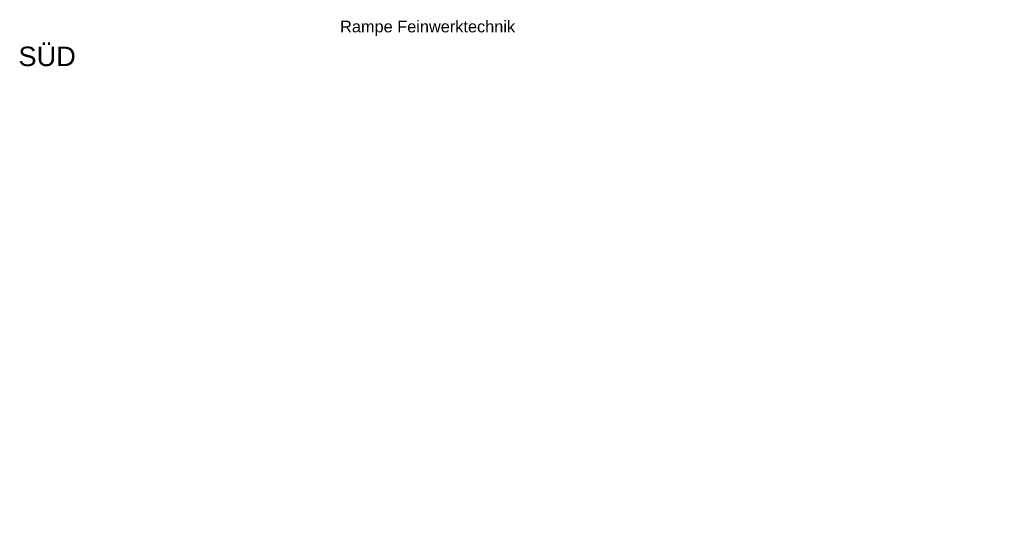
# Model space of a CAD drawing. Header units: metres. Extents: x -8.5 to 47, y -9.6 to 55.9.
# Tile 1 of 13: x 2.7 to 28.2, y -9.6 to 3.7. Entities that reach past the tile are written whole.
import ezdxf

# ---------------------------------------------------------------- set-up
doc = ezdxf.new("R2010")
doc.units = ezdxf.units.M
doc.set_wipeout_variables(frame=1)
doc.layers.add('003ARCH_A', color=7, linetype='Continuous')
doc.layers.add('003TX_TXT', color=7, linetype='Continuous')
doc.styles.add('ARIAL', font='arial.ttf')

msp = doc.modelspace()

# ---------------------------------------------------------------- texts
at = {"layer": '003TX_TXT', "color": 7, "attachment_point": 1, "style": 'ARIAL'}
for s, insert, char_height, line_spacing_factor in [('Rampe Feinwerktechnik', (11.0273, 3.7219), 0.302066, 0.970187), ('SÜD', (2.7087, 3.0511), 0.50344, 0.970891)]:
    msp.add_mtext(s, dxfattribs=dict(at, insert=insert, char_height=char_height, line_spacing_factor=line_spacing_factor))

# ---------------------------------------------------------------- wipeouts: each hides what was drawn before it
at = {"color": 254, "linetype": 'Continuous', "lineweight": 5}
for points in [[(16.6992, -2.3529), (29.8158, -2.3529), (29.8158, -8.2309), (16.6992, -8.2309)], [(7.6917, -3.7971), (11.4608, -3.7971), (11.4583, -6.9067), (7.6917, -6.9067)]]:
    msp.add_wipeout(points, dxfattribs=at).dxf.layer = '003ARCH_A'

# ---------------------------------------------------------------- next in the draw order: wipeouts: each hides what was drawn before it
for points in [[(15.4358, -2.3529), (16.6992, -2.3529), (16.6992, -6.4067), (15.4358, -6.4067)], [(18.9487, -6.6376), (27.9487, -6.6376), (27.9487, -7.0776), (18.9487, -7.0776)]]:
    msp.add_wipeout(points, dxfattribs=at).dxf.layer = '003ARCH_A'

# ---------------------------------------------------------------- next in the draw order: wipeouts: each hides what was drawn before it
msp.add_wipeout([(11.3208, -3.0471), (15.4358, -3.0471), (15.4331, -6.4067), (11.3208, -6.4067)], dxfattribs=at).dxf.layer = '003ARCH_A'
at = {"color": 254, "linetype": 'Continuous', "lineweight": 18}
msp.add_wipeout([(18.8837, -6.5376), (27.9987, -6.5376), (27.9987, -6.6376), (18.8837, -6.6376)], dxfattribs=at).dxf.layer = '003ARCH_A'
at = {"color": 255, "linetype": 'Continuous', "lineweight": 18}
for points in [[(19.0687, -7.0776), (21.9137, -7.0776), (21.9137, -9.5676), (19.0687, -9.5676)], [(24.9887, -9.5348), (27.8287, -9.3704), (27.8287, -7.0776), (24.9887, -7.0776)]]:
    msp.add_wipeout(points, dxfattribs=at).dxf.layer = '003ARCH_A'

# ---------------------------------------------------------------- next in the draw order: wipeouts: each hides what was drawn before it
at = {"color": 254, "linetype": 'Continuous', "lineweight": 18}
msp.add_wipeout([(11.0958, -6.4067), (16.6992, -6.4067), (16.6992, -8.774), (11.0958, -8.774)], dxfattribs=at).dxf.layer = '003ARCH_A'
at = {"color": 254, "linetype": 'Continuous', "lineweight": 5}
for points in [[(18.9337, -7.0776), (19.0837, -7.0776), (19.0837, -9.5676), (18.9337, -9.5676)], [(27.7987, -7.0776), (27.7987, -9.3704), (27.9487, -9.3635), (27.9487, -7.0776)]]:
    msp.add_wipeout(points, dxfattribs=at).dxf.layer = '003ARCH_A'
at = {"color": 255, "linetype": 'Continuous', "lineweight": 18}
msp.add_wipeout([(22.0287, -9.5676), (24.4553, -9.5676), (24.9087, -9.5417), (24.9087, -7.0776), (22.0287, -7.0776)], dxfattribs=at).dxf.layer = '003ARCH_A'

# ---------------------------------------------------------------- next in the draw order: wipeouts: each hides what was drawn before it
at = {"color": 254, "linetype": 'Continuous', "lineweight": 5}
for points in [[(21.9137, -7.0776), (22.0637, -7.0776), (22.0637, -9.5676), (21.9137, -9.5676)], [(24.8937, -7.0776), (24.8937, -9.5417), (25.0437, -9.5348), (25.0437, -7.0776)]]:
    msp.add_wipeout(points, dxfattribs=at).dxf.layer = '003ARCH_A'

doc.saveas('drawing.dxf')
